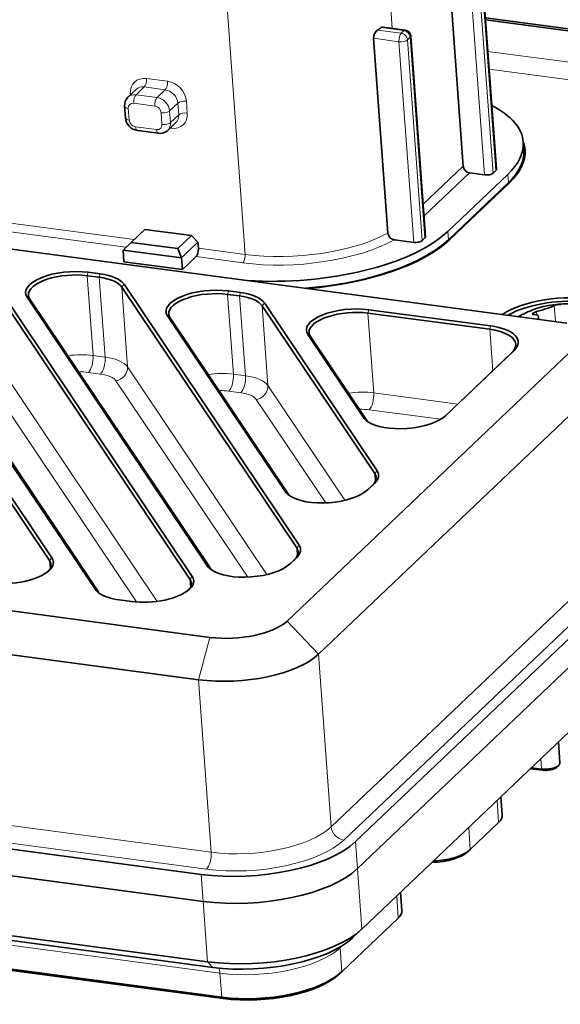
# Model space of a CAD drawing. Extents: x 5 to 415, y 5 to 296.
# Tile 24 of 46: x 357 to 378, y 55 to 94. Entities that reach past the tile are written whole.
import ezdxf

# ---------------------------------------------------------------- set-up
doc = ezdxf.new("R2010")
doc.units = 0

msp = doc.modelspace()

# ---------------------------------------------------------------- linework, layer by layer
at = {"color": 7, "lineweight": 13, "ltscale": 0.079123}
msp.add_line((371.362701, 96.351074), (371.593994, 93.194603), dxfattribs=at)
at = {"color": 7, "lineweight": 35, "ltscale": 0.188886}
for p, q in [((373.778503, 95.397957), (374.330597, 87.862701)), ((371.423584, 85.274529), (370.87149, 92.809776))]:
    msp.add_line(p, q, dxfattribs=at)
at = {"color": 7, "lineweight": 13, "ltscale": 0.194576}
for p, q in [((374.592346, 95.289505), (375.161072, 87.527283)), ((374.923859, 95.359772), (375.492584, 87.597557)), ((372.182648, 92.749504), (372.751373, 84.987282)), ((372.856812, 85.087677), (372.288086, 92.849899))]:
    msp.add_line(p, q, dxfattribs=at)
at = {"color": 7, "lineweight": 13, "ltscale": 0.194575}
for p, q in [((375.597992, 87.697952), (375.029297, 95.460167)), ((371.851166, 92.67923), (372.419861, 84.917015))]:
    msp.add_line(p, q, dxfattribs=at)
at = {"color": 7, "lineweight": 35, "ltscale": 0.194576}
for p, q in [((375.621277, 87.746346), (375.052551, 95.508591)), ((372.880066, 85.136078), (372.31134, 92.898315))]:
    msp.add_line(p, q, dxfattribs=at)
at = {"color": 7, "lineweight": 13, "ltscale": 0.265124}
msp.add_line((365.130493, 95.030006), (365.905426, 84.453415), dxfattribs=at)
at = {"color": 7, "lineweight": 35, "ltscale": 0.349546}
msp.add_line((389.05191, 91.750458), (375.192596, 93.597305), dxfattribs=at)
at = {"color": 7, "lineweight": 35, "ltscale": 0.348971}
msp.add_line((389.034149, 91.684982), (375.197601, 93.528793), dxfattribs=at)
at = {"color": 7, "lineweight": 13, "ltscale": 0.023236}
msp.add_line((371.939972, 93.006592), (371.018677, 93.129356), dxfattribs=at)
at = {"color": 7, "lineweight": 13, "ltscale": 0.02209}
msp.add_line((372.04538, 93.106987), (371.169525, 93.223701), dxfattribs=at)
at = {"color": 7, "lineweight": 35, "ltscale": 0.021676}
msp.add_line((372.095032, 93.127831), (371.235596, 93.242363), dxfattribs=at)
at = {"color": 7, "lineweight": 13, "ltscale": 0.003639}
msp.add_line((372.04538, 93.106987), (371.939972, 93.006592), dxfattribs=at)
at = {"color": 7, "lineweight": 13, "ltscale": 0.024708}
msp.add_line((371.851166, 92.67923), (370.87149, 92.809776), dxfattribs=at)
at = {"color": 7, "lineweight": 13, "ltscale": 0.00364}
msp.add_line((372.288086, 92.849899), (372.182648, 92.749504), dxfattribs=at)
at = {"color": 7, "lineweight": 13, "ltscale": 0.348971}
msp.add_line((375.287415, 92.303185), (389.123962, 90.459373), dxfattribs=at)
at = {"color": 7, "lineweight": 13}
for p, q in [((399.912384, 91.528694), (369.232117, 62.313755)), ((400.397766, 91.014519), (369.717499, 61.799572)), ((308.412567, 68.816124), (364.591095, 61.329979)), ((308.234985, 68.161407), (364.413483, 60.675259)), ((308.755127, 64.14064), (364.933655, 56.654491))]:
    msp.add_line(p, q, dxfattribs=at)
at = {"color": 7, "lineweight": 13, "ltscale": 0.343227}
msp.add_line((375.337585, 91.618103), (388.94635, 89.804649), dxfattribs=at)
at = {"color": 7, "lineweight": 13, "ltscale": 0.020526}
for p, q in [((362.907806, 91.145844), (362.093964, 91.254295)), ((362.819, 90.818489), (362.005157, 90.926941)), ((362.41391, 90.189941), (361.600067, 90.298393)), ((362.502716, 90.517303), (361.688873, 90.625755))]:
    msp.add_line(p, q, dxfattribs=at)
at = {"color": 7, "lineweight": 35, "ltscale": 0.010919}
for p, q in [((361.693604, 90.835106), (361.377319, 90.53392)), ((363.230316, 89.548531), (362.914032, 89.247345))]:
    msp.add_line(p, q, dxfattribs=at)
at = {"color": 7, "lineweight": 13, "ltscale": 0.001072}
msp.add_line((361.465637, 90.66378), (361.468781, 90.621002), dxfattribs=at)
at = {"color": 7, "lineweight": 13, "ltscale": 0.010919}
for p, q in [((362.005157, 90.926941), (361.688873, 90.625755)), ((362.819, 90.818489), (362.502716, 90.517303)), ((363.304413, 90.304306), (362.988098, 90.003128)), ((363.337677, 89.85038), (363.021362, 89.549194))]:
    msp.add_line(p, q, dxfattribs=at)
at = {"color": 7, "lineweight": 35}
for p, q in [((370.169647, 61.739323), (400.849915, 90.954262)), ((400.926422, 89.910225), (370.246155, 60.695282)), ((400.926422, 89.910225), (370.246155, 60.695282)), ((378.344635, 81.797371), (320.357544, 89.524521)), ((370.417419, 58.357536), (401.097687, 87.572479)), ((364.546204, 69.639565), (308.367676, 77.12571)), ((364.102203, 68.002762), (307.923676, 75.488907)), ((364.202637, 60.474468), (308.024109, 67.960617)), ((364.279114, 59.430428), (308.100616, 66.916573)), ((364.279114, 59.430428), (308.100616, 66.916573)), ((308.271881, 64.578827), (364.450409, 57.092682)), ((308.47937, 64.363663), (364.657898, 56.877514)), ((365.001831, 55.723934), (308.823303, 63.210075)), ((365.050659, 55.673306), (308.872131, 63.159451))]:
    msp.add_line(p, q, dxfattribs=at)
at = {"color": 7, "lineweight": 13, "ltscale": 0.011379}
for p, q in [((363.337677, 89.85038), (363.304413, 90.304306)), ((363.669159, 89.920647), (363.635895, 90.37458)), ((361.390625, 90.101555), (361.423889, 89.647629)), ((362.68985, 89.478928), (362.656616, 89.932854)), ((363.021362, 89.549194), (362.988098, 90.003128))]:
    msp.add_line(p, q, dxfattribs=at)
at = {"color": 7, "lineweight": 35, "ltscale": 0.011379}
for p, q in [((361.246704, 90.183678), (361.279968, 89.729752)), ((361.18692, 84.62027), (361.220184, 84.166336)), ((363.447632, 84.319016), (363.480896, 83.865082))]:
    msp.add_line(p, q, dxfattribs=at)
at = {"color": 7, "lineweight": 13, "ltscale": 0.020527}
msp.add_line((361.666565, 89.390541), (362.480438, 89.282082), dxfattribs=at)
at = {"color": 7, "lineweight": 35, "ltscale": 0.020524}
msp.add_line((361.738983, 89.243118), (362.552765, 89.134682), dxfattribs=at)
at = {"color": 7, "lineweight": 13, "ltscale": 0.000882}
msp.add_line((363.005859, 89.334785), (363.040833, 89.330132), dxfattribs=at)
at = {"color": 7, "lineweight": 35, "ltscale": 0.007965}
msp.add_line((376.679626, 88.476242), (376.656342, 88.793991), dxfattribs=at)
at = {"color": 7, "lineweight": 13, "ltscale": 0.053255}
msp.add_line((374.330597, 87.862701), (372.787933, 86.393723), dxfattribs=at)
at = {"color": 7, "lineweight": 13, "ltscale": 0.060479}
msp.add_line((374.573273, 87.605606), (372.82135, 85.937363), dxfattribs=at)
at = {"color": 7, "lineweight": 35, "ltscale": 0.014825}
msp.add_line((374.573273, 87.605606), (375.161072, 87.527283), dxfattribs=at)
at = {"color": 7, "lineweight": 35, "ltscale": 0.003639}
msp.add_line((375.492584, 87.597557), (375.597992, 87.697952), dxfattribs=at)
at = {"color": 7, "lineweight": 35, "ltscale": 0.080071}
for p, q in [((373.736755, 85.336639), (376.056213, 87.545334)), ((376.079498, 87.227577), (373.76004, 85.01889)), ((373.799042, 85.013695), (376.1185, 87.222382))]:
    msp.add_line(p, q, dxfattribs=at)
at = {"color": 7, "lineweight": 13, "ltscale": 0.007965}
for p, q in [((376.079498, 87.227577), (376.056213, 87.545334)), ((373.76004, 85.01889), (373.736755, 85.336639))]:
    msp.add_line(p, q, dxfattribs=at)
at = {"color": 7, "lineweight": 13, "ltscale": 0.222427}
msp.add_line((361.612457, 85.025475), (352.793335, 86.200684), dxfattribs=at)
at = {"color": 7, "lineweight": 13, "ltscale": 0.216786}
msp.add_line((361.299988, 84.727921), (352.704529, 85.873322), dxfattribs=at)
at = {"color": 7, "lineweight": 35, "ltscale": 0.018198}
for p, q in [((362.028961, 85.419479), (361.501801, 84.917503)), ((363.310364, 84.676498), (363.837524, 85.178474)), ((363.480896, 83.865082), (364.008057, 84.367058))]:
    msp.add_line(p, q, dxfattribs=at)
at = {"color": 7, "lineweight": 35, "ltscale": 0.007186}
msp.add_line((361.819519, 85.222633), (362.028961, 85.419479), dxfattribs=at)
at = {"color": 7, "lineweight": 35, "ltscale": 0.045614}
for p, q in [((363.837524, 85.178474), (362.028961, 85.419479)), ((361.501801, 84.917503), (363.310364, 84.676498))]:
    msp.add_line(p, q, dxfattribs=at)
at = {"color": 7, "lineweight": 35, "ltscale": 0.021838}
for p, q in [((361.819519, 85.222633), (361.18692, 84.62027)), ((363.447632, 84.319016), (364.080231, 84.921387))]:
    msp.add_line(p, q, dxfattribs=at)
at = {"color": 7, "lineweight": 35, "ltscale": 0.008839}
msp.add_line((363.837524, 85.178474), (364.080231, 84.921387), dxfattribs=at)
at = {"color": 7, "lineweight": 35, "ltscale": 0.018787}
msp.add_line((371.674957, 85.016281), (372.419861, 84.917015), dxfattribs=at)
at = {"color": 7, "lineweight": 35, "ltscale": 0.00364}
msp.add_line((372.751373, 84.987282), (372.856812, 85.087677), dxfattribs=at)
at = {"color": 7, "lineweight": 35, "ltscale": 0.362006}
for p, q in [((358.346832, 72.609016), (350.282654, 84.635941)), ((358.436554, 72.716385), (350.372375, 84.743309)), ((363.772522, 71.886009), (355.708344, 83.912933)), ((363.862244, 71.993378), (355.798065, 84.020302)), ((352.156433, 83.444633), (360.220612, 71.417717))]:
    msp.add_line(p, q, dxfattribs=at)
at = {"color": 7, "lineweight": 35, "ltscale": 0.010825}
msp.add_line((361.18692, 84.62027), (361.501801, 84.917503), dxfattribs=at)
at = {"color": 7, "lineweight": 35, "ltscale": 0.057017}
for p, q in [((361.18692, 84.62027), (363.447632, 84.319016)), ((361.220184, 84.166336), (363.480896, 83.865082))]:
    msp.add_line(p, q, dxfattribs=at)
at = {"color": 7, "lineweight": 35, "ltscale": 0.009573}
msp.add_line((363.447632, 84.319016), (363.310364, 84.676498), dxfattribs=at)
at = {"color": 7, "lineweight": 35, "ltscale": 0.005689}
msp.add_line((364.096863, 84.69442), (364.080231, 84.921387), dxfattribs=at)
at = {"color": 7, "lineweight": 13, "ltscale": 0.045614}
for p, q in [((365.905426, 84.453415), (364.096863, 84.69442)), ((365.81662, 84.126053), (364.008057, 84.367058))]:
    msp.add_line(p, q, dxfattribs=at)
at = {"color": 7, "lineweight": 35, "ltscale": 0.007011}
msp.add_line((371.784241, 83.883247), (372.044006, 83.988884), dxfattribs=at)
at = {"color": 7, "lineweight": 35, "ltscale": 0.362007}
msp.add_line((352.053375, 83.518837), (360.117584, 71.49192), dxfattribs=at)
at = {"color": 7, "lineweight": 13, "ltscale": 0.003392}
for p, q in [((359.79895, 83.629471), (359.834473, 83.760414)), ((360.266724, 83.567139), (360.302246, 83.698082)), ((365.22464, 82.906464), (365.260162, 83.037407)), ((365.692413, 82.844131), (365.727936, 82.975075)), ((370.65033, 82.183456), (370.685852, 82.3144)), ((375.358459, 81.556068), (375.393951, 81.687012))]:
    msp.add_line(p, q, dxfattribs=at)
at = {"color": 7, "lineweight": 13, "ltscale": 0.077375}
for p, q in [((359.79895, 83.629471), (360.025116, 80.54274)), ((360.266724, 83.567139), (360.492889, 80.480408)), ((361.134033, 83.189926), (361.360199, 80.103195)), ((365.22464, 82.906464), (365.450806, 79.819733)), ((365.692413, 82.844131), (365.918579, 79.757401)), ((366.559723, 82.466911), (366.785889, 79.380188)), ((370.65033, 82.183456), (370.876495, 79.096725))]:
    msp.add_line(p, q, dxfattribs=at)
at = {"color": 7, "lineweight": 35, "ltscale": 0.011798}
for p, q in [((360.266724, 83.567139), (359.79895, 83.629471)), ((360.302246, 83.698082), (359.834473, 83.760414)), ((365.727936, 82.975075), (365.260162, 83.037407)), ((365.692413, 82.844131), (365.22464, 82.906464)), ((361.039093, 71.091125), (361.506866, 71.028793))]:
    msp.add_line(p, q, dxfattribs=at)
at = {"color": 7, "lineweight": 13, "ltscale": 0.003498}
for p, q in [((361.134033, 83.189926), (361.223785, 83.297287)), ((370.913757, 75.97332), (371.003479, 76.080688)), ((367.898224, 73.101814), (367.987946, 73.209183)), ((358.346832, 72.609016), (358.436554, 72.716385)), ((363.772522, 71.886009), (363.862244, 71.993378))]:
    msp.add_line(p, q, dxfattribs=at)
at = {"color": 7, "lineweight": 35, "ltscale": 0.303649}
msp.add_line((367.898224, 73.101814), (361.134033, 83.189926), dxfattribs=at)
at = {"color": 7, "lineweight": 35, "ltscale": 0.303648}
msp.add_line((367.987946, 73.209183), (361.223785, 83.297287), dxfattribs=at)
at = {"color": 7, "lineweight": 13, "ltscale": 0.003174}
for p, q in [((357.582123, 82.721626), (357.479095, 82.79583)), ((363.007813, 81.998619), (362.904785, 82.072823)), ((368.433502, 81.275612), (368.330475, 81.349815)), ((370.585144, 78.066628), (370.482117, 78.140831)), ((367.569611, 75.195122), (367.466583, 75.269325)), ((364.554077, 72.323616), (364.45105, 72.39782)), ((360.220612, 71.417717), (360.117584, 71.49192))]:
    msp.add_line(p, q, dxfattribs=at)
at = {"color": 7, "lineweight": 35, "ltscale": 0.312976}
for p, q in [((357.479095, 82.79583), (364.45105, 72.39782)), ((357.582123, 82.721626), (364.554077, 72.323616))]:
    msp.add_line(p, q, dxfattribs=at)
at = {"color": 7, "lineweight": 13, "ltscale": 0.003499}
msp.add_line((366.559723, 82.466911), (366.649475, 82.57428), dxfattribs=at)
at = {"color": 7, "lineweight": 35, "ltscale": 0.195455}
for p, q in [((370.913757, 75.97332), (366.559723, 82.466911)), ((371.003479, 76.080688), (366.649475, 82.57428))]:
    msp.add_line(p, q, dxfattribs=at)
at = {"color": 7, "lineweight": 35, "ltscale": 0.118743}
msp.add_line((375.393951, 81.687012), (370.685852, 82.3144), dxfattribs=at)
at = {"color": 7, "lineweight": 13, "ltscale": 0.015606}
msp.add_line((377.899658, 81.856674), (377.854034, 82.479248), dxfattribs=at)
at = {"color": 7, "lineweight": 35, "ltscale": 0.204783}
for p, q in [((362.904785, 82.072823), (367.466583, 75.269325)), ((363.007813, 81.998619), (367.569611, 75.195122))]:
    msp.add_line(p, q, dxfattribs=at)
at = {"color": 7, "lineweight": 35, "ltscale": 0.118744}
msp.add_line((375.358459, 81.556068), (370.65033, 82.183456), dxfattribs=at)
at = {"color": 7, "lineweight": 13, "ltscale": 0.003121}
msp.add_line((377.175659, 82.112915), (377.166534, 82.237411), dxfattribs=at)
at = {"color": 7, "lineweight": 35, "ltscale": 0.001972}
msp.add_line((377.255646, 81.94249), (377.249878, 82.021156), dxfattribs=at)
at = {"color": 7, "lineweight": 35, "ltscale": 0.407375}
msp.add_line((367.529724, 70.271988), (379.330383, 81.509056), dxfattribs=at)
at = {"color": 7, "lineweight": 13, "ltscale": 0.040252}
msp.add_line((375.358459, 81.556068), (375.476105, 79.95031), dxfattribs=at)
at = {"color": 7, "lineweight": 35, "ltscale": 0.096589}
for p, q in [((368.330475, 81.349815), (370.482117, 78.140831)), ((368.433502, 81.275612), (370.585144, 78.066628))]:
    msp.add_line(p, q, dxfattribs=at)
at = {"color": 7, "lineweight": 13, "ltscale": 0.294787}
msp.add_line((355.934509, 80.826202), (362.501282, 71.032509), dxfattribs=at)
at = {"color": 7, "lineweight": 13, "ltscale": 0.011798}
for p, q in [((360.025116, 80.54274), (360.492889, 80.480408)), ((359.847504, 79.888016), (360.315277, 79.825684)), ((365.450806, 79.819733), (365.918579, 79.757401)), ((365.273193, 79.165009), (365.740967, 79.102676))]:
    msp.add_line(p, q, dxfattribs=at)
at = {"color": 7, "lineweight": 35, "ltscale": 0.088528}
msp.add_line((373.638489, 78.20047), (376.202911, 80.642426), dxfattribs=at)
at = {"color": 7, "lineweight": 35, "ltscale": 0.090751}
msp.add_line((373.657867, 78.21788), (376.286713, 80.721161), dxfattribs=at)
at = {"color": 7, "lineweight": 13, "ltscale": 0.002875}
msp.add_line((376.202911, 80.642426), (376.286713, 80.721161), dxfattribs=at)
at = {"color": 7, "lineweight": 13, "ltscale": 0.279349}
msp.add_line((355.48587, 80.28936), (361.70874, 71.00856), dxfattribs=at)
at = {"color": 7, "lineweight": 13, "ltscale": 0.24182}
msp.add_line((361.360199, 80.103195), (366.74707, 72.069237), dxfattribs=at)
at = {"color": 7, "lineweight": 13, "ltscale": 0.228643}
msp.add_line((360.91156, 79.566353), (366.004883, 71.970169), dxfattribs=at)
at = {"color": 7, "lineweight": 13, "ltscale": 0.133626}
msp.add_line((366.785889, 79.380188), (369.762573, 74.940742), dxfattribs=at)
at = {"color": 7, "lineweight": 35, "ltscale": 0.376699}
msp.add_line((379.655273, 79.377419), (368.743225, 68.986542), dxfattribs=at)
at = {"color": 7, "lineweight": 13, "ltscale": 0.120449}
msp.add_line((366.33725, 78.843346), (369.020416, 74.841675), dxfattribs=at)
at = {"color": 7, "lineweight": 13, "ltscale": 0.081933}
msp.add_line((370.876495, 79.096725), (374.125092, 78.663826), dxfattribs=at)
at = {"color": 7, "lineweight": 13, "ltscale": 0.069737}
msp.add_line((370.698883, 78.442001), (373.463928, 78.073547), dxfattribs=at)
at = {"color": 7, "lineweight": 13, "ltscale": 0.000156}
for p, q in [((373.65332, 78.213615), (373.657867, 78.21788)), ((370.637787, 75.34211), (370.642334, 75.346375)), ((367.622253, 72.470604), (367.626801, 72.474869))]:
    msp.add_line(p, q, dxfattribs=at)
at = {"color": 7, "lineweight": 13, "ltscale": 0.00759}
for p, q in [((370.913757, 75.97332), (370.935944, 75.670517)), ((367.898224, 73.101814), (367.92041, 72.799011))]:
    msp.add_line(p, q, dxfattribs=at)
at = {"color": 7, "lineweight": 35, "ltscale": 0.006677}
msp.add_line((370.625122, 75.331039), (370.818542, 75.515205), dxfattribs=at)
at = {"color": 7, "lineweight": 35, "ltscale": 0.008975}
for p, q in [((370.642334, 75.346375), (370.902313, 75.593941)), ((367.626801, 72.474869), (367.88678, 72.722427))]:
    msp.add_line(p, q, dxfattribs=at)
at = {"color": 7, "lineweight": 13, "ltscale": 0.002874}
for p, q in [((370.818542, 75.515205), (370.902313, 75.593941)), ((367.803009, 72.643692), (367.88678, 72.722427))]:
    msp.add_line(p, q, dxfattribs=at)
at = {"color": 7, "lineweight": 13, "ltscale": 0.007598}
for p, q in [((358.346832, 72.609016), (358.369049, 72.305908)), ((363.772522, 71.886009), (363.794739, 71.582901))]:
    msp.add_line(p, q, dxfattribs=at)
at = {"color": 7, "lineweight": 35, "ltscale": 0.006676}
msp.add_line((367.609619, 72.459534), (367.803009, 72.643692), dxfattribs=at)
at = {"color": 7, "lineweight": 13, "ltscale": 0.044194}
msp.add_line((367.529724, 70.271988), (368.743225, 68.986542), dxfattribs=at)
at = {"color": 7, "lineweight": 13, "ltscale": 0.042399}
msp.add_line((364.546204, 69.639565), (364.102203, 68.002762), dxfattribs=at)
at = {"color": 7, "lineweight": 13, "ltscale": 0.167267}
for p, q in [((368.743225, 68.986542), (369.232117, 62.313755)), ((364.102203, 68.002762), (364.591095, 61.329979))]:
    msp.add_line(p, q, dxfattribs=at)
at = {"color": 7, "lineweight": 35, "ltscale": 0.020146}
msp.add_line((378.071106, 64.785904), (378.012207, 65.589584), dxfattribs=at)
at = {"color": 7, "lineweight": 13, "ltscale": 0.009876}
msp.add_line((377.361572, 64.548569), (377.332703, 64.942535), dxfattribs=at)
at = {"color": 7, "lineweight": 35, "ltscale": 0.012049}
msp.add_line((377.4104, 64.49794), (376.932678, 64.5616), dxfattribs=at)
at = {"color": 7, "lineweight": 35, "ltscale": 0.009792}
msp.add_line((377.361572, 64.548569), (376.973328, 64.600311), dxfattribs=at)
at = {"color": 7, "lineweight": 13, "ltscale": 0.001758}
for p, q in [((377.4104, 64.49794), (377.361572, 64.548569)), ((365.050659, 55.673306), (365.001831, 55.723934))]:
    msp.add_line(p, q, dxfattribs=at)
at = {"color": 7, "lineweight": 35, "ltscale": 0.002867}
msp.add_line((377.93988, 64.609505), (378.023438, 64.688026), dxfattribs=at)
at = {"color": 7, "lineweight": 13, "ltscale": 0.021376}
for p, q in [((375.705109, 62.480419), (375.642609, 63.333176)), ((374.608612, 61.43631), (374.546143, 62.289063)), ((371.825256, 58.785885), (371.762787, 59.638638))]:
    msp.add_line(p, q, dxfattribs=at)
at = {"color": 7, "lineweight": 35, "ltscale": 0.017686}
for p, q in [((375.844666, 62.770805), (375.792969, 63.476341)), ((371.964813, 59.076271), (371.913147, 59.781807))]:
    msp.add_line(p, q, dxfattribs=at)
at = {"color": 7, "lineweight": 35, "ltscale": 0.037852}
msp.add_line((375.705109, 62.480419), (374.608612, 61.43631), dxfattribs=at)
at = {"color": 7, "lineweight": 13, "ltscale": 0.026171}
for p, q in [((370.246155, 60.695282), (370.169647, 61.739323)), ((364.279114, 59.430428), (364.202637, 60.474468))]:
    msp.add_line(p, q, dxfattribs=at)
at = {"color": 7, "lineweight": 35, "ltscale": 0.002866}
for p, q in [((374.521637, 61.354546), (374.605194, 61.433064)), ((369.5513, 56.621605), (369.634827, 56.700127))]:
    msp.add_line(p, q, dxfattribs=at)
at = {"color": 7, "lineweight": 13, "ltscale": 0.0586}
for p, q in [((370.246155, 60.695282), (370.417419, 58.357536)), ((364.279114, 59.430428), (364.450409, 57.092682))]:
    msp.add_line(p, q, dxfattribs=at)
at = {"color": 7, "lineweight": 35, "ltscale": 0.07534}
msp.add_line((371.825256, 58.785885), (369.642853, 56.707706), dxfattribs=at)
at = {"color": 7, "lineweight": 35, "ltscale": 0.012182}
msp.add_line((370.052032, 58.01408), (370.407104, 58.34779), dxfattribs=at)
at = {"color": 7, "lineweight": 13, "ltscale": 0.002581}
msp.add_line((369.574677, 57.638268), (369.649445, 57.709457), dxfattribs=at)
at = {"color": 7, "lineweight": 13, "ltscale": 0.023326}
for p, q in [((369.574677, 57.638268), (369.642853, 56.707706)), ((364.933655, 56.654491), (365.001831, 55.723934))]:
    msp.add_line(p, q, dxfattribs=at)
at = {"color": 7, "lineweight": 13, "ltscale": 0.007473}
msp.add_line((364.450409, 57.092682), (364.657898, 56.877514), dxfattribs=at)
at = {"color": 7, "lineweight": 35}
for points in [[(370.87149, 92.809776), (370.893738, 92.959839), (370.97052, 93.089699), (371.018677, 93.129356)], [(371.423584, 85.274529), (371.456665, 85.168251), (371.504395, 85.104668), (371.567047, 85.055), (371.674957, 85.016281)], [(377.582672, 82.363976), (377.779816, 82.440269), (377.854034, 82.479248)], [(378.119171, 82.504974), (378.096313, 82.508636), (378.041077, 82.509644), (377.894501, 82.492874), (377.864624, 82.484428), (377.854034, 82.479248)], [(377.166534, 82.237411), (377.064758, 82.197433), (377.027832, 82.172806), (377.016815, 82.161453), (377.011292, 82.151085), (377.010803, 82.146385)], [(377.010803, 82.146385), (377.012054, 82.141991), (377.015259, 82.1381), (377.02301, 82.133865), (377.054047, 82.130295)], [(377.249878, 82.021156), (377.230865, 82.072998), (377.174011, 82.113533), (377.054047, 82.130295)]]:
    msp.add_lwpolyline(points, dxfattribs=at)
for centre, radius, start, end in [((371.22818, 93.144905), 0.097962, 85.658065, 126.66273), ((372.062012, 92.88002), 0.25, 4.192209, 82.408725), ((361.680511, 90.222176), 0.435166, 134.203819, 185.070755), ((361.819611, 89.779037), 0.542359, 185.218861, 261.442413), ((362.61731, 89.565918), 0.435669, 261.488434, 312.967031), ((368.36203, 92.32872), 9.112532, 288.17677, 292.058585), ((378.312683, 78.878769), 3.661261, 110.134232, 120.100284), ((378.312439, 78.879272), 3.660714, 60.907276, 110.133433), ((375.536041, 88.357597), 6.333546, 284.917882, 288.853369), ((377.076904, 82.013626), 0.173265, 336.712672, 2.493205)]:
    msp.add_arc(centre, radius, start, end, dxfattribs=at)
for centre, major_axis, ratio, start_param, end_param in [((367.318787, 94.103058), (4.687439, 0.343437), 0.41396, 5.591183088, 5.645443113), ((370.223602, 88.322563), (6.43277, 0.471313), 0.41396, 0.000044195, 0.59503773), ((370.223602, 88.322563), (6.43277, 0.471313), 0.41396, 5.816488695, 6.283229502), ((370.240692, 88.005638), (-6.482635, -0.474968), 0.41396, 3.141636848, 3.257764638), ((370.246887, 88.004814), (-6.43277, -0.471313), 0.41396, 2.674896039, 3.141636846), ((370.240692, 88.005638), (-6.482635, -0.474968), 0.41396, 2.674896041, 3.141636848), ((374.556671, 87.832573), (-0.172394, 0.181046), 0.812948, 0.780076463, 2.350872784), ((375.26651, 87.627678), (-0.249329, -0.018265), 0.41396, 1.104099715, 2.674896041), ((375.371918, 87.728073), (-0.249329, -0.018265), 0.41396, 2.674896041, 3.141636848), ((367.904144, 86.113876), (6.43277, 0.471313), 0.41396, 4.382320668, 5.816488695), ((367.921204, 85.796951), (-6.482635, -0.474968), 0.41396, 1.604589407, 2.674896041), ((367.927429, 85.796127), (-6.43277, -0.471313), 0.41396, 2.234512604, 2.674896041), ((372.525299, 85.01741), (-0.249329, -0.018265), 0.41396, 1.104099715, 2.674896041), ((372.630737, 85.117805), (-0.249329, -0.018265), 0.41396, 2.674896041, 3.141636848), ((363.991425, 84.594025), (0.03302, 0.24781), 0.409577, 3.612579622, 5.183375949), ((359.117554, 83.077728), (-1.695465, -0.124222), 0.41396, 4.245692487, 6.514620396), ((367.927429, 85.796127), (-6.43277, -0.471313), 0.41396, 1.590229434, 2.234512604), ((359.124176, 82.986938), (-1.595734, -0.116913), 0.41396, 4.245692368, 6.283214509), ((359.59198, 82.924606), (-1.595734, -0.116913), 0.41396, 3.373027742, 4.245692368), ((359.585327, 83.015396), (-1.695465, -0.124222), 0.41396, 3.373027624, 4.245692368), ((364.543243, 82.354721), (-1.695465, -0.124222), 0.41396, 4.245692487, 6.514620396), ((359.124176, 82.986938), (-1.595734, -0.116913), 0.41396, 0.000029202, 0.231435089), ((364.549896, 82.263931), (-1.595734, -0.116913), 0.41396, 4.245692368, 6.283214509), ((365.01767, 82.201599), (-1.595734, -0.116913), 0.41396, 3.373027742, 4.245692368), ((365.011017, 82.292389), (-1.695465, -0.124222), 0.41396, 3.373027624, 4.245692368), ((378.110504, 81.635277), (-2.717712, -0.19912), 0.41396, 2.669497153, 5.660927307), ((378.117157, 81.544495), (-2.617981, -0.191811), 0.41396, 3.141565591, 5.578798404), ((369.968933, 81.631714), (-1.695465, -0.124222), 0.41396, 4.245692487, 6.514620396), ((364.549896, 82.263931), (-1.595734, -0.116913), 0.41396, 0.000029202, 0.231435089), ((369.975586, 81.540924), (-1.595734, -0.116913), 0.41396, 4.245692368, 6.283214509), ((374.620422, 80.853302), (-1.745331, -0.127876), 0.41396, 3.141636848, 4.245692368), ((374.61377, 80.944092), (-1.845062, -0.135185), 0.41396, 2.674895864, 4.245692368), ((369.975586, 81.540924), (-1.595734, -0.116913), 0.41396, 0.000029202, 0.231435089), ((374.620422, 80.853302), (-1.745331, -0.127876), 0.41396, 2.674896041, 3.141636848), ((372.120575, 78.422729), (-1.695465, -0.124222), 0.41396, 0.231435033, 0.472111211), ((372.120575, 78.422729), (-1.695465, -0.124222), 0.41396, 0.472111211, 2.669497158), ((372.120575, 78.422729), (-1.695465, -0.124222), 0.41396, 2.669497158, 2.674896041), ((372.127228, 78.33194), (-1.595734, -0.116913), 0.41396, 0.231435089, 0.405571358), ((369.371674, 75.708008), (-1.595734, -0.116913), 0.41396, 2.674896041, 3.141524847), ((369.365021, 75.79879), (-1.695465, -0.124222), 0.41396, 2.674895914, 3.373027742), ((369.371674, 75.708008), (-1.595734, -0.116913), 0.41396, 3.141524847, 3.373027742), ((369.105042, 75.551224), (-1.695465, -0.124222), 0.41396, 0.231435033, 0.472111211), ((369.111694, 75.460434), (-1.595734, -0.116913), 0.41396, 0.231435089, 0.405571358), ((369.105042, 75.551224), (-1.695465, -0.124222), 0.41396, 0.472111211, 2.669497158), ((369.105042, 75.551224), (-1.695465, -0.124222), 0.41396, 2.669497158, 2.674896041), ((366.349487, 72.927284), (-1.695465, -0.124222), 0.41396, 2.674895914, 3.373027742), ((366.35614, 72.836502), (-1.595734, -0.116913), 0.41396, 2.674896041, 3.141524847), ((366.35614, 72.836502), (-1.595734, -0.116913), 0.41396, 3.141524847, 3.373027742), ((356.804749, 72.343704), (-1.595734, -0.116913), 0.41396, 2.73259799, 3.141621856), ((356.798096, 72.434494), (-1.695465, -0.124222), 0.41396, 2.669443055, 3.373027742), ((356.804749, 72.343704), (-1.595734, -0.116913), 0.41396, 3.141621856, 3.373027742), ((366.089508, 72.679718), (-1.695465, -0.124222), 0.41396, 0.231435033, 0.472111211), ((366.089508, 72.679718), (-1.695465, -0.124222), 0.41396, 0.472111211, 2.669497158), ((366.089508, 72.679718), (-1.695465, -0.124222), 0.41396, 2.669497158, 2.674896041), ((356.798096, 72.434494), (-1.695465, -0.124222), 0.41396, 1.104099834, 2.669443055), ((362.223816, 71.711479), (-1.695465, -0.124222), 0.41396, 2.669443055, 3.373027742), ((366.096161, 72.588928), (-1.595734, -0.116913), 0.41396, 0.231435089, 0.405571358), ((362.230469, 71.620697), (-1.595734, -0.116913), 0.41396, 2.73259799, 3.141621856), ((362.230469, 71.620697), (-1.595734, -0.116913), 0.41396, 3.141621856, 3.373027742), ((361.756012, 71.773819), (-1.695465, -0.124222), 0.41396, 0.23143497, 0.472102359), ((361.762665, 71.683029), (-1.595734, -0.116913), 0.41396, 0.231435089, 0.404226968), ((361.756012, 71.773819), (-1.695465, -0.124222), 0.41396, 0.472102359, 1.104099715), ((362.223816, 71.711479), (-1.695465, -0.124222), 0.41396, 1.104099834, 2.669443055), ((365.495087, 70.543121), (2.243988, 0.164413), 0.41396, 4.245692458, 5.816488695), ((365.578217, 69.408295), (-3.490631, -0.255753), 0.41396, 1.104099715, 2.674896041), ((377.572418, 64.749359), (-0.498657, -0.036537), 0.41396, 2.674896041, 3.141636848), ((377.572418, 64.749359), (-0.498657, -0.036537), 0.41396, 1.104099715, 2.674896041), ((377.579071, 64.658577), (-0.398926, -0.029228), 0.41396, 1.104099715, 2.674896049), ((374.348694, 62.661171), (-1.496002, -0.109604), 0.41396, 2.674896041, 3.141636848), ((366.100372, 62.281578), (-4.487976, -0.328819), 0.41396, 1.104099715, 2.674896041), ((373.25885, 61.526276), (-1.396271, -0.102303), 0.41396, 1.447742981, 2.669497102), ((373.252197, 61.617065), (-1.496002, -0.109604), 0.41396, 1.494333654, 2.669497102), ((373.252197, 61.617065), (-1.496002, -0.109604), 0.41396, 2.669497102, 2.674896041), ((366.17688, 61.237537), (-4.487976, -0.328819), 0.41396, 1.104099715, 2.674896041), ((366.17688, 61.237537), (-4.487976, -0.328819), 0.41396, 1.104099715, 2.674896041), ((370.468842, 58.966637), (-1.496002, -0.109604), 0.41396, 2.674896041, 3.141636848), ((366.348145, 58.899792), (-4.487976, -0.328819), 0.41396, 1.104099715, 2.669497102), ((366.348145, 58.899792), (-4.487976, -0.328819), 0.41396, 2.669497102, 2.674896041), ((366.376434, 58.51395), (-4.064117, -0.297768), 0.41396, 1.104099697, 2.669497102), ((366.477875, 57.129463), (-3.490631, -0.255753), 0.41396, 1.104099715, 2.669497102), ((366.484528, 57.038677), (-3.3909, -0.248444), 0.41396, 1.104099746, 2.669497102), ((366.477875, 57.129463), (-3.490631, -0.255753), 0.41396, 2.669497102, 2.674896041)]:
    msp.add_ellipse(centre, major_axis=major_axis, ratio=ratio, start_param=start_param, end_param=end_param, dxfattribs=at)
at = {"color": 7, "lineweight": 13}
for centre, major_axis, ratio, start_param, end_param in [((371.956604, 92.779625), (0.03302, 0.24781), 0.409577, 0.470986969, 2.041783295), ((371.956604, 92.779625), (0.172394, -0.181046), 0.812948, 0.78007646, 2.350872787), ((372.062012, 92.88002), (0.03302, 0.24781), 0.409577, 6.283144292, 6.754172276), ((372.062012, 92.88002), (-0.172394, 0.181046), 0.812948, 3.921669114, 5.49246544), ((371.956604, 92.779625), (-0.249329, -0.018265), 0.41396, 1.104099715, 2.674896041), ((372.062012, 92.88002), (-0.249329, -0.018265), 0.41396, 2.674896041, 3.141860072), ((362.143829, 90.57341), (-0.517181, 0.543137), 0.812948, 5.492465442, 7.063261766), ((361.988525, 91.153908), (0.03302, 0.24781), 0.409577, 3.612579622, 5.183339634), ((362.802368, 91.045456), (0.03302, 0.24781), 0.409577, 3.612579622, 5.183339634), ((362.957703, 90.464958), (-0.517181, 0.543137), 0.812948, 3.921669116, 5.492465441), ((361.722107, 90.171829), (-0.344788, 0.362091), 0.812948, 5.49246544, 6.283176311), ((361.360199, 90.563385), (-0.249329, -0.018265), 0.41396, 4.057678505, 4.245656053), ((362.038422, 90.473015), (-0.344788, 0.362091), 0.812948, 5.49246544, 6.283176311), ((362.852264, 90.364563), (-0.344788, 0.362091), 0.812948, 3.921669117, 5.49246544), ((361.616699, 90.071434), (-0.172394, 0.181046), 0.812948, 5.492465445, 7.063261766), ((361.705475, 90.398788), (0.03302, 0.24781), 0.409577, 0.470986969, 2.041783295), ((362.519348, 90.290344), (0.03302, 0.24781), 0.409577, 0.470986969, 2.041807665), ((362.53598, 90.063377), (-0.344788, 0.362091), 0.812948, 3.921669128, 5.49246544), ((363.530487, 90.274185), (0.249329, 0.018265), 0.41396, 1.104099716, 2.674896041), ((361.496033, 90.20195), (-0.249329, -0.018265), 0.41396, 0.000044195, 1.104099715), ((362.430542, 89.962982), (-0.172394, 0.181046), 0.812948, 3.921669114, 5.492465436), ((362.762054, 90.033249), (0.249329, 0.018265), 0.41396, 4.245692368, 5.816488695), ((362.990967, 90.011024), (-0.517181, 0.543137), 0.812948, 2.350872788, 3.921669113), ((363.563721, 89.820251), (0.249329, 0.018265), 0.41396, 1.10413603, 2.674896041), ((361.529297, 89.748024), (-0.249329, -0.018265), 0.41396, 0.000044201, 1.104099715), ((361.649933, 89.6175), (-0.172394, 0.181046), 0.812948, 0.780076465, 2.350872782), ((362.795288, 89.579315), (0.249329, 0.018265), 0.41396, 4.245692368, 5.816488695), ((362.569244, 89.609444), (-0.344788, 0.362091), 0.812948, 3.141583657, 3.921669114), ((362.885529, 89.910629), (-0.344788, 0.362091), 0.812948, 3.141583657, 3.921669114), ((361.772003, 89.490929), (-0.03302, -0.24781), 0.409577, 5.183351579, 6.283136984), ((362.585846, 89.382477), (-0.03302, -0.24781), 0.409577, 5.183375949, 6.282299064), ((362.463806, 89.509048), (-0.172394, 0.181046), 0.812948, 2.350872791, 3.921669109), ((362.935394, 89.229736), (-0.03302, -0.24781), 0.409577, 2.041783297, 2.200364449), ((370.283508, 87.504837), (6.402557, 0.469101), 0.41396, 0.032907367, 0.069172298), ((370.280151, 87.55088), (6.315796, 0.462738), 0.41396, 6.222295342, 6.26232089), ((367.904144, 86.113876), (-4.936768, -0.361702), 0.41396, 1.104099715, 2.409153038), ((367.887512, 86.340843), (-4.687439, -0.343437), 0.41396, 1.104099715, 2.394646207), ((365.799988, 84.35302), (0.03302, 0.24781), 0.409577, 3.612579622, 5.183375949), ((359.350342, 79.900215), (-1.595734, -0.116913), 0.41396, 4.245692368, 4.871946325), ((359.81424, 80.341949), (-0.06604, -0.495621), 0.409577, 0.470986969, 2.041783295), ((360.282013, 80.279617), (-0.06604, -0.495621), 0.409577, 0.470986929, 2.041783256), ((359.818115, 79.837875), (-1.595734, -0.116913), 0.41396, 3.373027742, 4.245692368), ((360.878296, 80.020279), (-0.415283, -0.278458), 0.886025, 1.103640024, 2.674436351), ((359.383606, 79.446281), (-1.097046, -0.080376), 0.41396, 4.245692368, 4.603107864), ((359.851379, 79.383949), (-1.097046, -0.080376), 0.41396, 3.373027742, 4.245692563), ((364.776031, 79.1772), (-1.595734, -0.116913), 0.41396, 4.245692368, 4.871946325), ((365.239929, 79.618942), (-0.06604, -0.495621), 0.409577, 0.470986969, 2.041783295), ((365.707703, 79.55661), (-0.06604, -0.495621), 0.409577, 0.470986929, 2.041783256), ((365.243805, 79.114868), (-1.595734, -0.116913), 0.41396, 3.373027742, 4.245692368), ((366.303986, 79.297272), (-0.415283, -0.278458), 0.886025, 1.103640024, 2.674436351), ((364.809296, 78.723274), (-1.097046, -0.080376), 0.41396, 4.245692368, 4.603107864), ((365.277069, 78.660942), (-1.097046, -0.080376), 0.41396, 3.373027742, 4.245692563), ((370.201721, 78.454193), (-1.595734, -0.116913), 0.41396, 4.245692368, 4.871946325), ((370.665619, 78.895935), (-0.06604, -0.495621), 0.409577, 0.470986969, 2.041783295), ((370.234985, 78.000267), (-1.097046, -0.080376), 0.41396, 4.245692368, 4.603107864), ((366.067108, 62.735508), (-3.490631, -0.255753), 0.41396, 1.104099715, 2.674896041), ((369.684265, 62.253502), (-0.344788, 0.362091), 0.812948, 0.78007646, 2.350872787), ((366.100372, 62.281578), (-3.989319, -0.292282), 0.41396, 1.104099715, 2.67489601), ((364.380219, 61.129189), (0.06604, 0.495621), 0.409577, 3.612579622, 5.183375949), ((366.409668, 58.06002), (-3.490631, -0.255753), 0.41396, 1.104099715, 2.674896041), ((370.026825, 57.578014), (0.344788, -0.362091), 0.812948, 3.866110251, 3.921669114), ((364.722809, 56.453701), (-0.06604, -0.495621), 0.409577, 2.041783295, 2.551420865)]:
    msp.add_ellipse(centre, major_axis=major_axis, ratio=ratio, start_param=start_param, end_param=end_param, dxfattribs=at)

doc.saveas('drawing.dxf')
